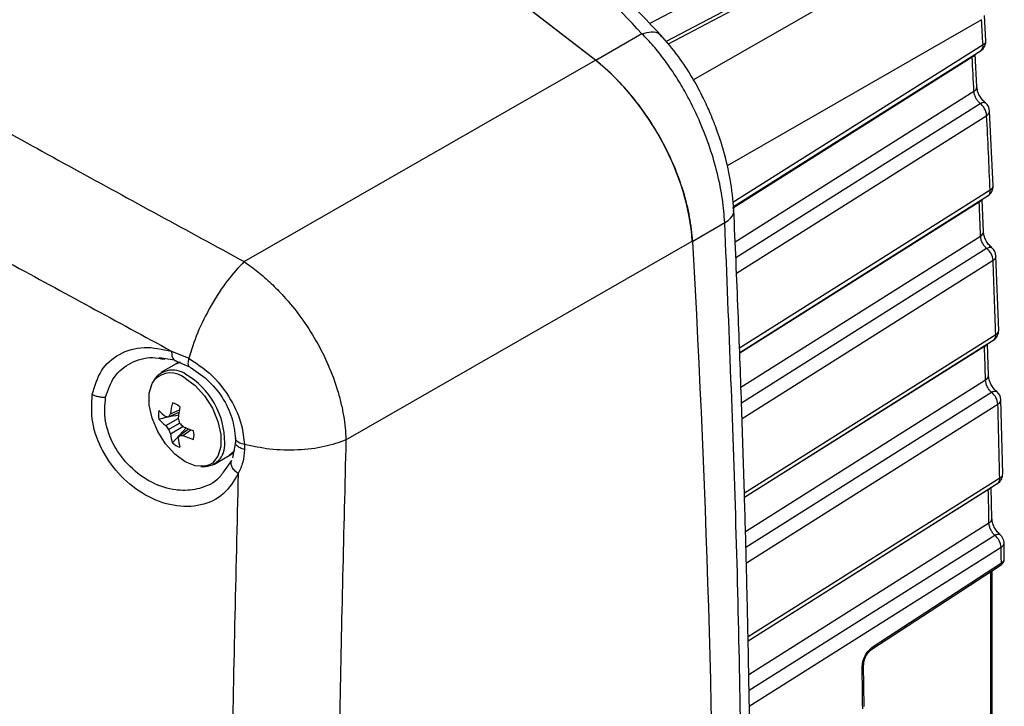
# Model space of a CAD drawing. Header units: inches. Extents: x 0.6 to 33.8, y 0 to 21.7.
# Tile 193 of 204: x 26.9 to 27.8, y 18.3 to 18.9. Entities that reach past the tile are written whole.
import ezdxf

# ---------------------------------------------------------------- set-up
doc = ezdxf.new("R2010")
doc.units = ezdxf.units.IN
doc.header["$MEASUREMENT"] = 0

msp = doc.modelspace()

# ---------------------------------------------------------------- linework, layer by layer
at = {"color": 7, "linetype": 'Continuous'}
for p, q in [((27.45858, 18.89289), (27.64471, 18.99096)), ((27.67506, 18.98318), (27.47318, 18.87681)), ((27.67995, 18.98267), (27.47495, 18.87466)), ((27.71033, 18.96513), (27.49738, 18.84294)), ((27.75579, 18.87759), (27.75454, 18.90002)), ((27.75196, 18.89617), (27.52709, 18.7672)), ((27.45183, 18.88383), (27.41108, 18.86011)), ((27.7532, 18.87389), (27.53221, 18.73465)), ((27.53261, 18.73117), (27.75156, 18.86913)), ((27.7478, 18.83684), (27.74629, 18.86581)), ((27.10023, 18.68258), (27.4107, 18.86042)), ((27.74364, 18.86311), (27.53173, 18.72958)), ((27.53417, 18.70001), (27.74521, 18.83299)), ((27.53476, 18.68621), (27.75059, 18.8222)), ((27.53536, 18.67239), (27.75644, 18.8117)), ((27.76212, 18.74941), (27.75902, 18.81554)), ((27.75953, 18.74556), (27.53803, 18.606)), ((27.53817, 18.60246), (27.75787, 18.74088)), ((27.7498, 18.73502), (27.5382, 18.6017)), ((27.75363, 18.70897), (27.75244, 18.73747)), ((27.52501, 18.7168), (27.49667, 18.70033)), ((27.19026, 18.52509), (27.49628, 18.70072)), ((27.53932, 18.57172), (27.75104, 18.70512)), ((27.53983, 18.55789), (27.75634, 18.6943)), ((27.54029, 18.544), (27.7621, 18.68375)), ((27.76705, 18.62189), (27.76468, 18.6876)), ((27.76447, 18.61804), (27.54238, 18.47811)), ((27.54248, 18.47465), (27.76277, 18.61345)), ((27.03619, 18.60349), (27.05137, 18.59723)), ((27.75455, 18.60775), (27.54249, 18.47414)), ((27.75805, 18.5819), (27.75719, 18.60993)), ((27.02529, 18.59779), (27.03878, 18.59572)), ((27.03899, 18.59535), (27.0519, 18.58974)), ((27.04034, 18.59236), (27.02678, 18.58454)), ((27.04034, 18.59236), (27.04304, 18.5936)), ((27.54331, 18.44439), (27.75547, 18.57805)), ((27.5437, 18.43049), (27.76068, 18.5672)), ((27.77059, 18.49517), (27.76894, 18.56047)), ((27.0351, 18.54822), (27.04305, 18.55159)), ((27.54407, 18.41658), (27.76635, 18.55662)), ((27.03096, 18.53774), (27.04211, 18.54417)), ((27.03355, 18.54562), (27.04273, 18.54951)), ((27.03355, 18.53446), (27.04322, 18.54004)), ((27.0351, 18.53058), (27.04624, 18.53701)), ((27.03697, 18.52241), (27.04895, 18.53592)), ((27.04321, 18.52889), (27.05117, 18.53489)), ((27.04624, 18.52892), (27.05313, 18.53412)), ((27.09262, 18.52669), (27.09262, 18.52296)), ((27.09262, 18.5231), (27.09002, 18.5093)), ((27.10061, 18.52112), (27.10064, 18.51654)), ((27.07353, 18.50356), (27.08709, 18.51139)), ((27.08911, 18.50704), (27.08398, 18.49993)), ((27.768, 18.49132), (27.54556, 18.35118)), ((27.54563, 18.34781), (27.76628, 18.48682)), ((27.75791, 18.48129), (27.54564, 18.34755)), ((27.75791, 18.48129), (27.75888, 18.482)), ((27.76108, 18.45564), (27.76053, 18.4832)), ((27.54622, 18.31806), (27.75849, 18.45179)), ((27.54647, 18.3041), (27.76363, 18.44091)), ((27.5467, 18.29011), (27.76921, 18.4303)), ((27.77203, 18.4203), (27.7718, 18.43423)), ((27.65601, 18.34263), (27.76944, 18.41654)), ((27.75981, 18.40859), (27.75981, 18.15542)), ((27.76119, 18.15739), (27.76119, 18.40949)), ((27.64815, 18.28967), (27.64768, 18.32621))]:
    msp.add_line(p, q, dxfattribs=at)
at = {"color": 7, "linetype": 'Continuous', "flags": 128}
for points in [[(27.41108, 18.86011), (27.29591, 18.94913), (27.18036, 19.03558), (27.06447, 19.11942), (26.9483, 19.2006), (26.8319, 19.27911), (26.71532, 19.35489), (26.59861, 19.42792), (26.48183, 19.49817), (26.36501, 19.56561), (26.24823, 19.6302), (26.13152, 19.69191), (26.01494, 19.75073), (25.89854, 19.80662), (25.78237, 19.85956), (25.66648, 19.90952), (25.55093, 19.95649), (25.43576, 20.00044)], [(27.4107, 18.86042), (27.29557, 18.94939), (27.18006, 19.0358), (27.06422, 19.1196), (26.94809, 19.20075), (26.83174, 19.27921), (26.7152, 19.35497), (26.59854, 19.42797), (26.4818, 19.49819), (26.36504, 19.56559), (26.2483, 19.63016), (26.13164, 19.69185), (26.0151, 19.75065), (25.89875, 19.80652), (25.78262, 19.85944), (25.66678, 19.9094), (25.55127, 19.95636), (25.43615, 20.0003)], [(27.75455, 18.60775), (27.75568, 18.60861), (27.75631, 18.60928)], [(27.04384, 18.59385), (27.04115, 18.5928), (27.04034, 18.59236)], [(27.06954, 18.50311), (27.06533, 18.50181), (27.05706, 18.50222), (27.04805, 18.50592), (27.03905, 18.51262), (27.03077, 18.52176), (27.0239, 18.53261), (27.01898, 18.54428), (27.01641, 18.55584), (27.01641, 18.56635), (27.01898, 18.57495), (27.02133, 18.57851)], [(27.04805, 18.57974), (27.05706, 18.57305), (27.06533, 18.56391), (27.07221, 18.55306), (27.07712, 18.54138), (27.07969, 18.52982), (27.07969, 18.51932), (27.07712, 18.51072), (27.07221, 18.50472), (27.06954, 18.50311)], [(27.10061, 18.52112), (27.09848, 18.52167), (27.09662, 18.52238), (27.09506, 18.52324), (27.09386, 18.52421), (27.09305, 18.52526), (27.09265, 18.52638), (27.09262, 18.5267)], [(27.08709, 18.51139), (27.08936, 18.51298), (27.09192, 18.51569)], [(27.09178, 18.5155), (27.09072, 18.51427), (27.08709, 18.51139)], [(27.65505, 18.34034), (27.70637, 18.37378), (27.76848, 18.41424)]]:
    msp.add_lwpolyline(points, dxfattribs=at)
at = {"color": 7, "linetype": 'Continuous'}
for centre, radius, start, end in [((15.53039, 18.20535), 12.24108, 3.130733, 3.235177), ((27.74595, 18.8772), 0.00984, 302.21582, 3.13071), ((27.74807, 18.87302), 0.0052, 307.03228, 9.62198), ((27.75143, 18.87787), 0.00435, 293.91289, 358.27011), ((27.74085, 18.86808), 0.00571, 299.28013, 332.9875), ((15.60776, 18.21533), 12.15316, 2.913208, 3.055383), ((27.74344, 18.83698), 0.00437, 294.02856, 358.17246), ((27.74153, 18.81028), 0.01497, 5.41997, 52.7718), ((27.74919, 18.81505), 0.00984, 2.83744, 51.35939), ((27.75465, 18.81569), 0.00437, 294.07186, 358.10873), ((15.71335, 18.21475), 12.05787, 2.523085, 2.837689), ((27.75229, 18.74897), 0.00984, 302.21409, 2.52284), ((27.75424, 18.74485), 0.00534, 308.06122, 7.62957), ((27.75773, 18.74956), 0.00439, 294.23224, 358.00117), ((27.74687, 18.74015), 0.00591, 299.74173, 328.892), ((15.82803, 18.22564), 11.93265, 2.302884, 2.44659), ((27.74922, 18.70913), 0.0044, 294.34708, 357.88681), ((15.77819, 18.02537), 11.7379, 359.931203, 3.296498), ((27.74722, 18.68247), 0.01494, 4.93192, 52.35924), ((27.75485, 18.68722), 0.00984, 2.22618, 50.84791), ((27.76028, 18.68777), 0.00441, 294.39012, 357.81641), ((15.93349, 18.22388), 11.83754, 1.908146, 2.226438), ((27.75722, 18.62156), 0.00984, 302.21275, 1.90789), ((27.76241, 18.62221), 0.00466, 296.25882, 355.98868), ((27.75923, 18.6174), 0.00528, 307.78722, 6.93458), ((16.04746, 18.23356), 11.71307, 1.685364, 1.830696), ((27.03706, 18.56728), 0.01959, 53.49769, 155.03211), ((27.03537, 18.56438), 0.01992, 50.46418, 134.79704), ((27.0135, 18.52294), 0.06964, 359.49159, 59.62708), ((27.75339, 18.58224), 0.00467, 296.34181, 355.89575), ((27.7591, 18.56019), 0.00984, 1.60771, 50.34222), ((27.7515, 18.55547), 0.0149, 4.43828, 51.95177), ((27.76428, 18.56081), 0.00467, 296.37358, 355.83016), ((27.04538, 18.54722), 0.0209, 169.59038, 190.40962), ((27.06281, 18.58992), 0.05438, 225.6956, 234.15314), ((27.12433, 18.53622), 0.09004, 165.99731, 172.34264), ((27.02997, 18.53833), 0.02089, 49.59138, 70.41399), ((27.14854, 18.53445), 0.10688, 169.33293, 174.78024), ((16.15273, 18.23061), 11.6182, 1.285833, 1.607969), ((27.06325, 18.57862), 0.05209, 222.47657, 231.70255), ((27.03821, 18.61753), 0.07206, 264.23087, 266.29771), ((27.10015, 18.50787), 0.07656, 148.19041, 150.45466), ((27.14115, 18.56854), 0.10199, 193.81944, 196.22359), ((27.0968, 18.58711), 0.08229, 216.86534, 219.77438), ((27.11078, 18.56292), 0.0823, 200.22604, 203.13498), ((27.11685, 18.6106), 0.10199, 223.77689, 226.18103), ((27.09103, 18.63405), 0.10688, 245.22217, 250.6691), ((27.0351, 18.52943), 0.0209, 349.59038, 10.40962), ((27.08665, 18.5381), 0.0521, 188.29982, 197.52506), ((27.1078, 18.49698), 0.07204, 153.71047, 155.77803), ((27.09622, 18.53208), 0.05439, 185.84968, 194.30667), ((27.04381, 18.60545), 0.07657, 269.55261, 271.81633), ((27.08046, 18.6122), 0.09004, 247.66012, 254.00512), ((27.05051, 18.53832), 0.02089, 229.59138, 250.41399), ((27.06417, 18.5205), 0.01905, 263.45283, 5.49815), ((27.76075, 18.49495), 0.00984, 302.21179, 1.28557), ((27.76282, 18.49076), 0.00521, 307.51834, 6.22879), ((27.76591, 18.49552), 0.00469, 296.48699, 355.74564), ((16.26591, 18.23908), 11.49455, 1.060352, 1.207403), ((27.75639, 18.456), 0.0047, 296.56904, 355.64328), ((27.75439, 18.42928), 0.01485, 3.93884, 51.54921), ((27.76196, 18.43397), 0.00984, 0.98171, 49.48075), ((27.7671, 18.43451), 0.00471, 296.60055, 355.57212), ((16.3266, 18.23422), 11.44429, 0.912815, 0.981725), ((27.65355, 18.34232), 0.00248, 306.37028, 7.20622), ((27.64532, 18.3264), 0.00236, 296.67137, 355.27007), ((16.26461, 18.15758), 11.383, 0.655222, 0.839168)]:
    msp.add_arc(centre, radius, start, end, dxfattribs=at)
msp.add_ellipse((27.39207, 18.75248), major_axis=(-0.07383, 0.12786), ratio=0.577944, start_param=3.996174, end_param=5.318954, dxfattribs=at)
for points, knots in [([(27.45183, 18.88383), (27.40666, 18.93102), (27.31657, 19.02513), (27.17396, 19.1568), (27.02663, 19.28081), (26.87404, 19.39653), (26.71654, 19.50406), (26.55412, 19.60336), (26.38681, 19.69441), (26.2147, 19.77715), (26.03782, 19.85163), (25.85623, 19.91751), (25.67021, 19.97555), (25.54308, 20.00684), (25.47933, 20.02253)], [0, 0, 0, 0, 0.0842686, 0.1680626, 0.2514548, 0.3344387, 0.4173371, 0.5000014, 0.5826646, 0.6655626, 0.748549, 0.8319399, 0.9157326, 1, 1, 1, 1]), ([(27.46905, 18.88192), (27.44495, 18.90745), (27.39893, 18.95621), (27.33117, 19.02358), (27.26904, 19.08284), (27.2128, 19.13427), (27.16285, 19.17832), (27.11714, 19.21735), (27.07333, 19.25368), (27.02831, 19.2899), (26.98132, 19.32655), (26.93137, 19.36426), (26.87869, 19.40266), (26.82563, 19.43993), (26.77536, 19.47399), (26.73051, 19.5034), (26.69001, 19.5292), (26.65079, 19.55354), (26.60037, 19.58398), (26.53507, 19.62186), (26.45293, 19.66696), (26.36543, 19.7121), (26.27792, 19.75436), (26.20869, 19.78571), (26.15752, 19.80785), (26.1203, 19.82352), (26.07884, 19.84045), (26.03012, 19.85965), (25.97334, 19.88109), (25.9098, 19.90388), (25.83968, 19.92761), (25.76316, 19.9519), (25.67889, 19.97667), (25.58682, 20.00167), (25.52235, 20.01706), (25.48892, 20.02504)], [0, 0, 0, 0, 0.045125, 0.086147, 0.123065, 0.155876, 0.184579, 0.209175, 0.233649, 0.258285, 0.284036, 0.310901, 0.339464, 0.368622, 0.395079, 0.418301, 0.438288, 0.457436, 0.478254, 0.514792, 0.55547, 0.599917, 0.642541, 0.681461, 0.698356, 0.714711, 0.733707, 0.756266, 0.782388, 0.812073, 0.843325, 0.877746, 0.915333, 0.956086, 1, 1, 1, 1]), ([(27.45183, 18.88383), (27.45465, 18.88453), (27.4605, 18.88596), (27.4665, 18.88479), (27.4682, 18.88225), (27.46868, 18.88154)], [0, 0, 0, 0, 0.400553, 0.829914, 1, 1, 1, 1]), ([(27.52501, 18.7168), (27.52449, 18.72372), (27.52344, 18.73764), (27.51889, 18.76011), (27.51222, 18.7831), (27.50437, 18.80343), (27.49633, 18.82068), (27.48862, 18.83507), (27.48031, 18.84862), (27.47137, 18.86138), (27.46194, 18.87328), (27.45523, 18.88029), (27.45183, 18.88383)], [0, 0, 0, 0, 0.121623, 0.244654, 0.368831, 0.493845, 0.57641, 0.659646, 0.745659, 0.826568, 0.912236, 1, 1, 1, 1]), ([(27.53296, 18.72815), (27.53218, 18.73712), (27.53075, 18.75372), (27.52495, 18.77814), (27.51848, 18.79819), (27.51189, 18.81463), (27.5047, 18.83001), (27.49565, 18.84655), (27.48349, 18.86528), (27.47371, 18.87652), (27.46841, 18.8826)], [0, 0, 0, 0, 0.168168, 0.311014, 0.429172, 0.523095, 0.608445, 0.715614, 0.845919, 1, 1, 1, 1]), ([(27.49667, 18.70033), (27.49597, 18.70747), (27.49459, 18.72174), (27.48888, 18.7444), (27.48058, 18.76718), (27.46978, 18.78956), (27.45677, 18.81086), (27.44232, 18.82999), (27.42697, 18.84675), (27.41638, 18.85566), (27.41108, 18.86011)], [0, 0, 0, 0, 0.127412, 0.254823, 0.382223, 0.509623, 0.636946, 0.76427, 0.882135, 1, 1, 1, 1]), ([(26.8023, 18.84579), (26.85134, 18.81875), (26.94948, 18.76465), (27.04997, 18.70995), (27.10023, 18.68258)], [0, 0, 0, 0, 0.499795, 1, 1, 1, 1]), ([(27.75059, 18.8222), (27.74989, 18.8229), (27.74848, 18.82429), (27.74677, 18.82711), (27.74556, 18.83015), (27.74533, 18.83204), (27.74521, 18.83299)], [0, 0, 0, 0, 0.250207, 0.500421, 0.750396, 1, 1, 1, 1]), ([(27.75531, 18.82276), (27.75432, 18.82366), (27.75234, 18.82547), (27.74995, 18.82919), (27.74825, 18.83321), (27.74795, 18.83569), (27.74779, 18.83693)], [0, 0, 0, 0, 0.250577, 0.501204, 0.751246, 1, 1, 1, 1]), ([(27.75059, 18.8222), (27.75145, 18.82259), (27.75318, 18.82336), (27.75477, 18.82337), (27.75515, 18.82282), (27.75519, 18.82277)], [0, 0, 0, 0, 0.474993, 0.949988, 1, 1, 1, 1]), ([(26.75234, 18.75846), (26.79895, 18.73285), (26.89249, 18.68145), (26.98819, 18.62954), (27.03619, 18.60349)], [0, 0, 0, 0, 0.498321, 1, 1, 1, 1]), ([(27.51671, 17.14742), (27.51861, 17.17425), (27.5222, 17.22494), (27.52669, 17.29711), (27.5303, 17.36065), (27.53314, 17.41545), (27.53533, 17.46155), (27.53709, 17.5016), (27.53862, 17.53875), (27.54004, 17.57602), (27.54253, 17.64703), (27.54548, 17.75237), (27.54762, 17.87571), (27.54856, 17.98299), (27.54874, 18.07237), (27.54837, 18.1588), (27.54767, 18.2259), (27.54694, 18.27716), (27.54626, 18.31732), (27.54531, 18.36547), (27.54398, 18.42182), (27.5422, 18.48644), (27.53984, 18.55942), (27.53683, 18.64082), (27.53429, 18.69812), (27.53296, 18.72814)], [0, 0, 0, 0, 0.053668, 0.101422, 0.143261, 0.179186, 0.209196, 0.23358, 0.257421, 0.281556, 0.305985, 0.395019, 0.484393, 0.541267, 0.598128, 0.652644, 0.703075, 0.723105, 0.74782, 0.777481, 0.812091, 0.851648, 0.896152, 0.945603, 1, 1, 1, 1]), ([(27.52501, 18.7168), (27.52697, 18.71825), (27.53098, 18.72121), (27.53332, 18.72536), (27.53273, 18.72763), (27.53261, 18.72812)], [0, 0, 0, 0, 0.428918, 0.876965, 1, 1, 1, 1]), ([(27.50876, 17.13566), (27.51435, 17.21978), (27.52549, 17.38734), (27.53557, 17.64461), (27.5409, 17.90561), (27.54093, 18.17123), (27.53625, 18.4413), (27.52876, 18.62479), (27.52501, 18.7168)], [0, 0, 0, 0, 0.1676196, 0.3338822, 0.5001723, 0.6666895, 0.832877, 1, 1, 1, 1]), ([(27.76104, 18.69487), (27.76005, 18.69578), (27.75807, 18.69762), (27.7557, 18.70137), (27.75404, 18.70538), (27.75376, 18.70785), (27.75362, 18.70908)], [0, 0, 0, 0, 0.250888, 0.50162, 0.751556, 1, 1, 1, 1]), ([(27.75634, 18.6943), (27.75564, 18.695), (27.75423, 18.69641), (27.75255, 18.69925), (27.75135, 18.70229), (27.75114, 18.70417), (27.75104, 18.70512)], [0, 0, 0, 0, 0.250208, 0.500419, 0.750393, 1, 1, 1, 1]), ([(27.75634, 18.6943), (27.7572, 18.69469), (27.75892, 18.69546), (27.7605, 18.69547), (27.76087, 18.69493), (27.76091, 18.69488)], [0, 0, 0, 0, 0.473656, 0.947315, 1, 1, 1, 1]), ([(27.10023, 18.68258), (27.09536, 18.67738), (27.08532, 18.66667), (27.07074, 18.64413), (27.05842, 18.61969), (27.05367, 18.60457), (27.05137, 18.59723)], [0, 0, 0, 0, 0.2426541, 0.4999135, 0.7572199, 1, 1, 1, 1]), ([(27.10023, 18.68258), (27.10431, 18.67968), (27.11247, 18.67386), (27.12416, 18.66356), (27.13715, 18.65034), (27.1508, 18.63354), (27.16417, 18.6129), (27.17512, 18.59108), (27.18197, 18.57245), (27.18598, 18.55759), (27.18821, 18.54655), (27.18973, 18.53564), (27.19008, 18.52861), (27.19026, 18.52509)], [0, 0, 0, 0, 0.083592, 0.167241, 0.24994, 0.374959, 0.499969, 0.624984, 0.75, 0.812319, 0.875004, 0.937503, 1, 1, 1, 1]), ([(26.96608, 18.56525), (26.96828, 18.57263), (26.97273, 18.58761), (26.98948, 18.60202), (27.01134, 18.60875), (27.02792, 18.60525), (27.03619, 18.60349)], [0, 0, 0, 0, 0.243652, 0.494075, 0.747423, 1, 1, 1, 1]), ([(27.03619, 18.60349), (27.03622, 18.60232), (27.03626, 18.59993), (27.03705, 18.59727), (27.03796, 18.59633), (27.03837, 18.5959)], [0, 0, 0, 0, 0.34642, 0.705386, 1, 1, 1, 1]), ([(26.97788, 18.5628), (26.97999, 18.56915), (26.98425, 18.58197), (26.9995, 18.59383), (27.01559, 18.59907), (27.02647, 18.59705), (27.03015, 18.59637)], [0, 0, 0, 0, 0.280222, 0.56594, 0.853366, 1, 1, 1, 1]), ([(27.03837, 18.5959), (27.03845, 18.5958), (27.03897, 18.59511), (27.03973, 18.59505), (27.04037, 18.595)], [0, 0, 0, 0, 0.154422, 1, 1, 1, 1]), ([(27.05137, 18.59723), (27.05109, 18.59607), (27.05053, 18.59369), (27.05074, 18.59123), (27.05122, 18.58992), (27.05178, 18.58983), (27.0518, 18.58982)], [0, 0, 0, 0, 0.3224414, 0.6567327, 0.9870415, 1, 1, 1, 1]), ([(27.05137, 18.59723), (27.05762, 18.59313), (27.07194, 18.58372), (27.08862, 18.56246), (27.09847, 18.53994), (27.09997, 18.52671), (27.10061, 18.52112)], [0, 0, 0, 0, 0.240059, 0.549844, 0.809954, 1, 1, 1, 1]), ([(27.05137, 18.59003), (27.05699, 18.58639), (27.06816, 18.57915), (27.08136, 18.56309), (27.0905, 18.54485), (27.09192, 18.53245), (27.09263, 18.52625)], [0, 0, 0, 0, 0.253048, 0.503366, 0.751808, 1, 1, 1, 1]), ([(27.76068, 18.5672), (27.75998, 18.56792), (27.75858, 18.56935), (27.75692, 18.5722), (27.75575, 18.57523), (27.75556, 18.57711), (27.75547, 18.57805)], [0, 0, 0, 0, 0.250208, 0.500417, 0.75039, 1, 1, 1, 1]), ([(27.76536, 18.56778), (27.76437, 18.56872), (27.7624, 18.57058), (27.76005, 18.57435), (27.75842, 18.57835), (27.75817, 18.5808), (27.75805, 18.58202)], [0, 0, 0, 0, 0.2512, 0.502035, 0.751867, 1, 1, 1, 1]), ([(27.76068, 18.5672), (27.76154, 18.56759), (27.76326, 18.56837), (27.76483, 18.56838), (27.76519, 18.56785), (27.76523, 18.56779)], [0, 0, 0, 0, 0.472369, 0.944741, 1, 1, 1, 1]), ([(27.09505, 18.49537), (27.09115, 18.48889), (27.08327, 18.47581), (27.06241, 18.4662), (27.03813, 18.46573), (27.01311, 18.47488), (26.99083, 18.49211), (26.97422, 18.51503), (26.96462, 18.54103), (26.96559, 18.55716), (26.96608, 18.56525)], [0, 0, 0, 0, 0.1269022, 0.2564461, 0.3858899, 0.5131807, 0.6369082, 0.7580344, 0.8786874, 1, 1, 1, 1]), ([(26.96608, 18.56525), (26.96699, 18.56485), (26.96881, 18.56407), (26.97185, 18.56328), (26.97493, 18.56281), (26.97691, 18.5628), (26.97788, 18.56279)], [0, 0, 0, 0, 0.2532903, 0.50813, 0.7587688, 1, 1, 1, 1]), ([(27.08398, 18.49993), (27.08213, 18.49698), (27.07675, 18.4884), (27.06223, 18.48172), (27.04854, 18.48014), (27.03428, 18.48148), (27.01851, 18.4864), (26.99896, 18.50048), (26.98441, 18.51978), (26.97614, 18.54203), (26.9773, 18.55585), (26.97788, 18.5628)], [0, 0, 0, 0, 0.0707967, 0.2067004, 0.3196421, 0.344358, 0.4801244, 0.6122453, 0.7414953, 0.8700427, 1, 1, 1, 1]), ([(27.04251, 18.54707), (27.03891, 18.54633), (27.03302, 18.54513), (27.02713, 18.54392), (27.02483, 18.54345)], [0, 0, 0, 0, 0.60933, 1, 1, 1, 1]), ([(27.19025, 18.52509), (27.1841, 18.52292), (27.17146, 18.51846), (27.14777, 18.51573), (27.12298, 18.51625), (27.10796, 18.51952), (27.10061, 18.52112)], [0, 0, 0, 0, 0.241888, 0.497037, 0.753775, 1, 1, 1, 1]), ([(27.19025, 18.52509), (27.18825, 18.44467), (27.18424, 18.28382), (27.18098, 18.0495), (27.17971, 17.82076), (27.18061, 17.5984), (27.18368, 17.38267), (27.18876, 17.17327), (27.19403, 17.03982), (27.19667, 16.97309)], [0, 0, 0, 0, 0.142862, 0.285726, 0.428483, 0.571273, 0.714061, 0.857025, 1, 1, 1, 1]), ([(27.10064, 18.51654), (27.09926, 18.517), (27.09642, 18.51794), (27.09372, 18.52011), (27.09247, 18.5219), (27.0927, 18.52285), (27.09273, 18.52298)], [0, 0, 0, 0, 0.304313, 0.627024, 0.949734, 1, 1, 1, 1]), ([(27.10064, 18.51654), (27.10028, 18.51273), (27.09957, 18.50505), (27.09656, 18.49861), (27.09505, 18.49537)], [0, 0, 0, 0, 0.495309, 1, 1, 1, 1]), ([(27.09505, 18.49537), (27.09394, 18.49624), (27.09167, 18.49802), (27.08949, 18.50118), (27.08845, 18.50434), (27.0889, 18.50616), (27.08911, 18.50704)], [0, 0, 0, 0, 0.2439664, 0.4999998, 0.7560334, 1, 1, 1, 1]), ([(27.09505, 18.49537), (27.0929, 18.40616), (27.0886, 18.22773), (27.0856, 17.96879), (27.08507, 17.71679), (27.08733, 17.47302), (27.09208, 17.23692), (27.09759, 17.08709), (27.10034, 17.01218)], [0, 0, 0, 0, 0.166626, 0.333316, 0.499887, 0.666544, 0.8333, 1, 1, 1, 1]), ([(27.76828, 18.44151), (27.76729, 18.44246), (27.76532, 18.44435), (27.763, 18.44813), (27.76141, 18.45214), (27.76119, 18.45456), (27.76108, 18.45577)], [0, 0, 0, 0, 0.251513, 0.502452, 0.752177, 1, 1, 1, 1]), ([(27.76363, 18.44091), (27.76293, 18.44163), (27.76154, 18.44308), (27.75989, 18.44595), (27.75875, 18.44899), (27.75858, 18.45086), (27.75849, 18.45179)], [0, 0, 0, 0, 0.250208, 0.500415, 0.750386, 1, 1, 1, 1]), ([(27.76363, 18.44091), (27.76449, 18.4413), (27.7662, 18.44208), (27.76776, 18.4421), (27.76811, 18.44157), (27.76815, 18.44152)], [0, 0, 0, 0, 0.471129, 0.94226, 1, 1, 1, 1]), ([(27.76841, 18.4142), (27.76892, 18.41457), (27.76998, 18.41534), (27.77114, 18.41689), (27.77189, 18.41855), (27.77195, 18.4197), (27.77197, 18.42021)], [0, 0, 0, 0, 0.24741, 0.509995, 0.783916, 1, 1, 1, 1]), ([(27.76944, 18.41654), (27.77008, 18.41703), (27.77113, 18.41784), (27.7719, 18.41922), (27.77197, 18.42003), (27.77201, 18.42045)], [0, 0, 0, 0, 0.428249, 0.702362, 1, 1, 1, 1]), ([(27.76944, 18.41654), (27.76943, 18.41626), (27.76942, 18.41572), (27.76916, 18.41486), (27.76874, 18.41449), (27.76847, 18.41425)], [0, 0, 0, 0, 0.272071, 0.535471, 1, 1, 1, 1]), ([(27.64638, 18.32429), (27.64651, 18.32595), (27.64675, 18.32926), (27.64893, 18.33467), (27.65213, 18.33956), (27.65472, 18.34161), (27.65601, 18.34263)], [0, 0, 0, 0, 0.24803, 0.496919, 0.748978, 1, 1, 1, 1]), ([(27.64768, 18.32611), (27.64777, 18.3274), (27.64794, 18.33), (27.64963, 18.33422), (27.65208, 18.33799), (27.65406, 18.33956), (27.65504, 18.34034)], [0, 0, 0, 0, 0.251032, 0.5015744, 0.7512881, 1, 1, 1, 1])]:
    msp.add_open_spline(points, degree=3, knots=knots, dxfattribs=at)

doc.saveas('drawing.dxf')
